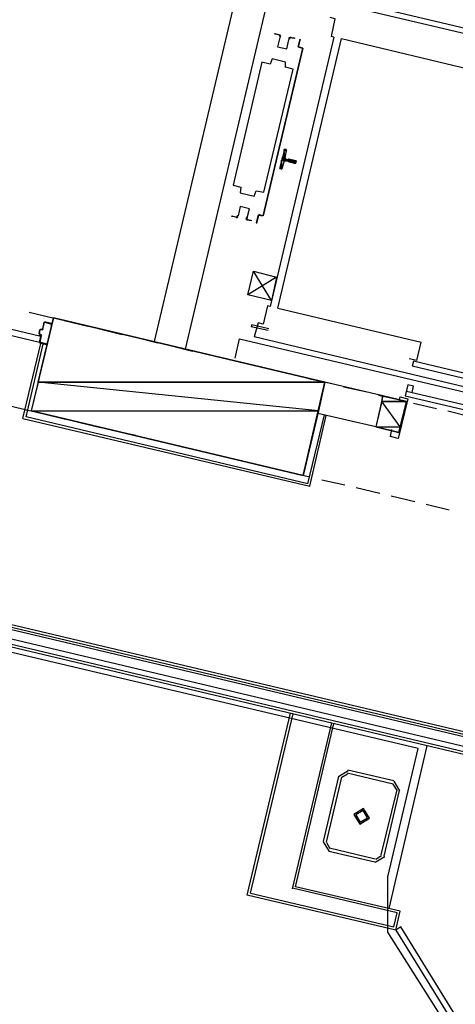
# Model space of a CAD drawing. Header units: feet. Extents: x -79 to 198, y -22 to 181.
# Tile 10 of 92: x 44 to 53, y 44 to 65. Entities that reach past the tile are written whole.
import ezdxf

# ---------------------------------------------------------------- set-up
doc = ezdxf.new("R2010")
doc.units = ezdxf.units.FT
for name, color, linetype in [('A-AREA-COMUN', 252, 'CONTINUOUS'), ('A-AREA-UNIDAD', 30, 'CONTINUOUS'), ('A-LINEA', 7, 'CONTINUOUS'), ('A-LINEA-FINA', 9, 'CONTINUOUS'), ('A-MURO-CONCRETO', 8, 'CONTINUOUS')]:
    doc.layers.add(name, color=color, linetype=linetype)

msp = doc.modelspace()

# ---------------------------------------------------------------- linework, layer by layer
at = {"layer": 'A-AREA-COMUN'}
msp.add_lwpolyline([(28.768, 55.52), (57.792, 48.64), (57.76, 47.3244), (56.288, 47.3244), (55.68, 47.6089), (55.36, 47.2), (55.68, 46.88), (56.56, 46.8444), (57.312, 46.4), (57.2, 44.7644), (58.432, 44.48), (58.432, 43.3244)], dxfattribs=at)
at = {"layer": 'A-AREA-UNIDAD'}
msp.add_lwpolyline([(52.992, 43.8044), (51.712, 45.8133), (51.712, 46.9689), (52.352, 49.6533), (28.64, 55.2533)], dxfattribs=at)
at = {"layer": 'A-LINEA'}
for p, q in [((48.7467, 66.2711), (46.8267, 58.1644)), ((47.48, 58.0044), (49.4, 66.1111)), ((58.1467, 63.5644), (50.2267, 65.4444)), ((57.5467, 63.6044), (50.5733, 65.2444)), ((50.5867, 64.5244), (49.2533, 58.8978)), ((49.4133, 58.8578), (50.7467, 64.4978)), ((50.7467, 64.4978), (53.7467, 63.7778)), ((49.9333, 64.2978), (49.1067, 60.7911)), ((49.1067, 60.7911), (49.9333, 64.2978)), ((49.9333, 64.2978), (49.84, 64.3244)), ((49.84, 64.3244), (49.92, 64.2978)), ((49.8533, 64.3244), (49.8533, 64.3244)), ((49.8533, 64.3244), (49.8533, 64.3244)), ((49.92, 64.2978), (49.92, 64.2978)), ((49.5997, 62.1412), (49.5846, 62.1639)), ((49.5867, 62.1511), (49.56, 62.0044)), ((49.5867, 61.9778), (49.6267, 61.9644)), ((49.4821, 61.765), (49.5058, 61.7785)), ((49.5467, 61.9378), (49.5067, 61.7911)), ((49.6133, 61.9378), (49.5733, 61.9511)), ((49.6133, 61.9244), (49.6133, 61.9244)), ((49.0933, 60.7911), (49.0133, 60.8178)), ((49.0133, 60.8044), (49.0133, 60.8044)), ((49.0933, 60.8044), (49.0933, 60.8044)), ((49.0933, 60.8044), (49.0933, 60.8044)), ((49.28, 59.0178), (48.9067, 59.6311)), ((49.2, 58.9111), (49.1067, 58.5244)), ((49.2533, 58.8978), (49.2, 58.9111)), ((44.2133, 58.7778), (44.7067, 58.6578)), ((49.4133, 58.8578), (52.4133, 58.1511)), ((44.52, 58.5644), (44.4933, 58.4178)), ((44.68, 58.5378), (44.5333, 58.5778)), ((44.5333, 58.5644), (44.5333, 58.5644)), ((44.68, 58.5244), (44.68, 58.5244)), ((44.9467, 58.6044), (45.44, 58.4844)), ((48.8667, 58.5111), (48.8533, 58.4711)), ((49.2133, 58.3911), (48.8533, 58.4711)), ((49.2267, 58.4311), (48.8667, 58.5111)), ((44.4267, 58.4178), (44.4133, 58.3244)), ((44.4267, 58.3244), (44.4267, 58.3244)), ((44.4533, 58.2844), (44.4267, 58.1511)), ((44.4795, 58.2865), (44.4646, 58.3106)), ((44.48, 58.4311), (44.48, 58.4311)), ((44.4821, 58.405), (44.5061, 58.4198)), ((45.68, 58.4311), (46.16, 58.3111)), ((46.4133, 58.2578), (46.8933, 58.1378)), ((55.8933, 56.6044), (48.92, 58.2578)), ((44.08, 56.5511), (44.4533, 58.1244)), ((44.4267, 58.1378), (44.5733, 58.0978)), ((44.44, 58.1511), (44.44, 58.1511)), ((44.5733, 58.1111), (44.5733, 58.1111)), ((47.1333, 58.0844), (47.6267, 57.9644)), ((48.52, 57.8178), (48.6133, 58.2178)), ((48.6133, 58.2178), (55.88, 56.4978)), ((52.32, 57.7644), (52.4133, 58.1511)), ((47.8667, 57.9111), (48.36, 57.8044)), ((48.6, 57.7378), (49.08, 57.6311)), ((52.32, 57.7644), (52.16, 57.8044)), ((52.2533, 57.7511), (52.2267, 57.6444)), ((55.76, 56.8044), (52.2267, 57.6444)), ((55.7733, 56.9111), (52.2533, 57.7511)), ((49.3333, 57.5644), (49.8133, 57.4578)), ((50.0533, 57.3911), (50.5467, 57.2844)), ((51.6133, 57.0311), (50.4, 57.3111)), ((52.2267, 57.0978), (52.2533, 57.2311)), ((50.7867, 57.2178), (51.28, 57.1111)), ((51.52, 57.0444), (52, 56.9378)), ((52.08, 57.0311), (55.6133, 56.1911)), ((52.1067, 57.1244), (55.6267, 56.2978)), ((43.76, 56.8311), (44.24, 56.7111)), ((51.9467, 56.2578), (52.1067, 56.9111)), ((52.2533, 56.8711), (52.7333, 56.7644)), ((44.4933, 56.6578), (44.9733, 56.5378)), ((50.04, 55.1911), (50.3867, 56.6311)), ((50.08, 55.1378), (50.4267, 56.6178)), ((51.4667, 56.3778), (50.2533, 56.6578)), ((52.9733, 56.7111), (53.4667, 56.5911)), ((44.08, 56.5511), (50.08, 55.1378)), ((45.2133, 56.4844), (45.7067, 56.3644)), ((45.9467, 56.3111), (46.44, 56.2044)), ((46.68, 56.1378), (47.16, 56.0311)), ((47.4133, 55.9644), (47.8933, 55.8578)), ((48.1333, 55.7911), (48.6267, 55.6844)), ((58.32, 48.7111), (28.9867, 55.6444)), ((58.3733, 48.7511), (29.0533, 55.6844)), ((58.44, 48.7911), (29.12, 55.7244)), ((48.8667, 55.6178), (49.36, 55.5111)), ((57.8933, 48.4444), (28.56, 55.3911)), ((57.9467, 48.4844), (28.6267, 55.4311)), ((49.6, 55.4444), (50.08, 55.3378)), ((50.3333, 55.2711), (50.8133, 55.1644)), ((51.0533, 55.1111), (51.5467, 54.9911)), ((51.7867, 54.9378), (52.28, 54.8178)), ((52.52, 54.7644), (53, 54.6444)), ((48.7733, 46.5911), (49.68, 50.3911)), ((48.84, 46.6311), (49.7333, 50.3778)), ((49.72, 46.7244), (50.5467, 50.1911)), ((49.7867, 46.7644), (50.5867, 50.1778)), ((52.5333, 49.7111), (51.7333, 46.3111)), ((51.84, 48.9778), (50.88, 49.2044)), ((50.68, 49.0711), (50.36, 47.7111)), ((50.7467, 49.0578), (50.4267, 47.6978)), ((50.885, 49.1866), (50.6845, 49.0628)), ((50.8697, 49.1218), (50.7494, 49.0475)), ((51.8267, 48.9111), (50.8667, 49.1378)), ((51.5733, 47.4311), (51.9067, 48.7911)), ((51.904, 48.7881), (51.8297, 48.9084)), ((51.9689, 48.7727), (51.845, 48.9733)), ((51.64, 47.4044), (51.96, 48.7778)), ((50.3645, 47.7028), (50.4883, 47.5023)), ((50.4294, 47.6875), (50.5036, 47.5671)), ((50.4933, 47.5778), (51.4533, 47.3511)), ((50.48, 47.5111), (51.44, 47.2844)), ((51.4483, 47.2756), (51.6489, 47.3994)), ((51.4636, 47.3405), (51.584, 47.4148)), ((51.9067, 46.2178), (49.72, 46.7378)), ((51.9733, 46.2578), (49.7867, 46.7644)), ((51.88, 45.8578), (48.7733, 46.5911)), ((48.84, 46.6311), (51.84, 45.9244)), ((51.84, 45.9244), (51.9067, 46.2178)), ((51.88, 45.8578), (51.9733, 46.2578))]:
    msp.add_line(p, q, dxfattribs=at)
for points in [[(50.5867, 64.5244), (50.5333, 64.5378), (50.6133, 64.9111), (50.5067, 64.9378)], [(49.44, 64.5778), (49.3467, 64.5911), (49.36, 64.6044), (49.44, 64.5778)], [(49.4531, 64.5169), (49.4076, 64.3242), (49.6002, 64.2786), (49.6458, 64.4713)], [(49.4531, 64.5169), (49.4076, 64.3242), (49.6002, 64.2786), (49.6458, 64.4713)], [(49.4573, 64.5275), (49.4664, 64.5476), (49.4515, 64.5639)], [(49.4643, 64.5162), (49.4796, 64.5497), (49.4547, 64.5768)], [(49.6807, 64.5236), (49.6463, 64.5105), (49.6449, 64.4737)], [(49.6777, 64.5106), (49.6571, 64.5028), (49.6562, 64.4807)], [(49.6667, 64.5244), (49.76, 64.5111), (49.76, 64.4978), (49.6667, 64.5111)], [(49.84, 64.3244), (49.88, 64.4844), (49.84, 64.3244)], [(49.08, 64.0044), (48.48, 61.4311), (48.64, 61.3911), (48.6267, 61.2711), (48.92, 61.2044), (48.96, 61.3111), (49.12, 61.2844), (49.7333, 63.8578), (49.5733, 63.8978), (49.5733, 64.0044), (49.2933, 64.0711), (49.2533, 63.9644), (49.08, 64.0044)], [(49.48, 61.7778), (49.4533, 61.7778), (49.56, 62.1778), (49.5733, 62.1778)], [(49.5739, 62.0024), (49.5763, 61.9873), (49.5887, 61.9783)], [(49.64, 61.9778), (49.8, 61.9378), (49.7867, 61.8844), (49.6267, 61.9244)], [(49.64, 61.9778), (49.6267, 61.9778), (49.6267, 61.9778)], [(49.5846, 61.9372), (49.5695, 61.9348), (49.5605, 61.9224)], [(48.7736, 60.7454), (48.8191, 60.938), (48.6265, 60.9836), (48.5808, 60.791)], [(48.7736, 60.7454), (48.8191, 60.938), (48.6265, 60.9836), (48.5808, 60.791)], [(48.5467, 60.7644), (48.4533, 60.7778), (48.4533, 60.7911), (48.5467, 60.7644)], [(48.546, 60.7519), (48.5804, 60.765), (48.5818, 60.8018)], [(48.5489, 60.7649), (48.5696, 60.7728), (48.5704, 60.7948)], [(48.7623, 60.7594), (48.7471, 60.7259), (48.772, 60.6988)], [(48.7694, 60.7481), (48.7603, 60.7279), (48.7752, 60.7117)], [(49, 60.8044), (48.96, 60.6444), (48.9733, 60.6444), (49.0133, 60.8044), (49.0933, 60.7911)], [(48.7733, 60.7111), (48.8533, 60.6978), (48.8533, 60.6844), (48.7733, 60.6978)], [(49.3867, 59.5111), (48.7867, 59.1378), (48.9067, 59.6311), (49.3867, 59.5111), (49.28, 59.0178), (48.7867, 59.1378)], [(41.5067, 58.8444), (44.4267, 58.1511), (44.4533, 58.2711), (41.5333, 58.9644), (41.5067, 58.8444)], [(44.2533, 56.7111), (49.9467, 55.3644), (50.4, 57.3111), (44.72, 58.6578), (44.2533, 56.7111)], [(44.4933, 58.4178), (44.5333, 58.5644), (44.68, 58.5244), (44.6667, 58.4978), (44.68, 58.4978), (44.68, 58.5244)], [(49.1067, 58.5244), (49, 58.5511), (48.92, 58.2578)], [(44.4133, 58.3111), (44.4533, 58.2978), (44.4533, 58.2978)], [(44.4533, 58.3111), (44.4267, 58.3244), (44.44, 58.4178), (44.4667, 58.4044)], [(44.48, 58.4178), (44.44, 58.4178), (44.44, 58.4178)], [(44.5867, 58.1111), (44.5867, 58.1378), (44.5733, 58.1111), (44.44, 58.1511), (44.4667, 58.2844)], [(50.04, 55.1911), (44.1467, 56.5911), (44.5067, 58.1111)], [(52.2533, 57.2311), (52.1333, 57.2578), (52.08, 57.0311)], [(52.1067, 56.9111), (51.6133, 57.0311), (51.4667, 56.3778), (51.9467, 56.2578)], [(51.96, 56.9511), (51.9733, 57.0044), (52.1333, 56.9644), (51.9333, 56.1378), (51.7733, 56.1778), (51.8, 56.3244)], [(51.205, 48.4), (51.0045, 48.2761), (51.1283, 48.0756), (51.3289, 48.1994), (51.205, 48.4)], [(51.1958, 48.361), (51.0434, 48.2669), (51.1375, 48.1145), (51.2899, 48.2086), (51.1958, 48.361)], [(51.88, 45.8578), (53.3733, 43.4444), (53.48, 43.5111), (51.9867, 45.9244), (51.88, 45.8578)]]:
    msp.add_lwpolyline(points, dxfattribs=at)
at = {"layer": 'A-LINEA-FINA'}
for p, q in [((49.5467, 62.1778), (49.5867, 62.1644)), ((49.56, 62.1778), (49.5867, 62.1778)), ((49.56, 62.1778), (49.5733, 62.1778)), ((49.5067, 62.0044), (49.5733, 61.9778)), ((49.5067, 62.0044), (49.5733, 61.9911)), ((49.5067, 61.9911), (49.5867, 61.9778)), ((49.5067, 61.9644), (49.56, 61.9511)), ((49.52, 62.0178), (49.56, 62.0044)), ((49.6267, 61.9778), (49.8, 61.9378)), ((49.6267, 61.9644), (49.8, 61.9244)), ((49.6267, 61.9644), (49.8, 61.9244)), ((49.4533, 61.7778), (49.48, 61.7778)), ((49.4667, 61.7911), (49.4933, 61.7778)), ((49.4667, 61.7911), (49.5067, 61.7778)), ((49.4933, 61.9511), (49.5467, 61.9378)), ((49.5067, 61.9511), (49.56, 61.9378)), ((49.6267, 61.9378), (49.7867, 61.8978)), ((49.6267, 61.9244), (49.7867, 61.8844))]:
    msp.add_line(p, q, dxfattribs=at)
for points in [[(49.52, 62.0178), (49.56, 62.0044), (49.5467, 62.1644), (49.52, 62.0178)], [(49.5867, 62.1778), (49.5867, 62.1644), (49.5467, 62.1778), (49.5867, 62.1778)], [(49.5867, 62.1644), (49.5467, 62.1778), (49.5467, 62.1778), (49.5867, 62.1644)], [(49.5467, 62.1778), (49.5467, 62.1778), (49.5867, 62.1644), (49.5467, 62.1778)], [(49.5867, 62.1644), (49.5467, 62.1778), (49.5467, 62.1778), (49.5867, 62.1644)], [(49.5467, 62.1778), (49.5467, 62.1778), (49.5867, 62.1644), (49.5467, 62.1778)], [(49.5467, 62.1778), (49.5867, 62.1644), (49.5467, 62.1644), (49.5467, 62.1778), (49.5467, 62.1778)], [(49.5867, 62.1644), (49.5467, 62.1778), (49.5467, 62.1778), (49.5867, 62.1644), (49.5867, 62.1644)], [(49.56, 62.1778), (49.5867, 62.1778), (49.5467, 62.1778), (49.56, 62.1778), (49.56, 62.1778)], [(49.56, 62.0044), (49.5467, 62.1644), (49.5867, 62.1511), (49.56, 62.0044)], [(49.5467, 62.1644), (49.5867, 62.1511), (49.5867, 62.1644), (49.5467, 62.1644), (49.5467, 62.1644)], [(49.5867, 62.1511), (49.5467, 62.1644), (49.5467, 62.1644), (49.5867, 62.1511), (49.5867, 62.1511)], [(49.56, 62.1778), (49.56, 62.1778), (49.5867, 62.1778), (49.56, 62.1778)], [(49.5867, 62.1778), (49.56, 62.1778), (49.5733, 62.1778), (49.5867, 62.1778)], [(49.5733, 62.1778), (49.56, 62.1778), (49.56, 62.1778), (49.5733, 62.1778), (49.5733, 62.1778)], [(49.5067, 62.0044), (49.56, 61.9911), (49.52, 62.0178), (49.5067, 62.0044)], [(49.5067, 62.0044), (49.5067, 62.0044), (49.5733, 61.9778), (49.5067, 62.0044)], [(49.5067, 62.0044), (49.5733, 61.9778), (49.5067, 61.9911), (49.5067, 62.0044), (49.5067, 62.0044)], [(49.5733, 61.9778), (49.5067, 62.0044), (49.5733, 61.9911), (49.5733, 61.9778), (49.5733, 61.9778)], [(49.5733, 61.9911), (49.5067, 62.0044), (49.5067, 62.0044), (49.5733, 61.9911)], [(49.5067, 62.0044), (49.5067, 62.0044), (49.5733, 61.9911), (49.5067, 62.0044), (49.5067, 62.0044)], [(49.5733, 61.9911), (49.5067, 62.0044), (49.56, 61.9911), (49.5733, 61.9911), (49.5733, 61.9911)], [(49.56, 61.9911), (49.5067, 62.0044), (49.5067, 62.0044), (49.56, 61.9911)], [(49.5067, 62.0044), (49.5067, 62.0044), (49.56, 61.9911), (49.5067, 62.0044), (49.5067, 62.0044)], [(49.5067, 61.9644), (49.7867, 61.8978), (49.5067, 61.9911), (49.5067, 61.9644)], [(49.7867, 61.8978), (49.5067, 61.9911), (49.8, 61.9244), (49.7867, 61.8978), (49.7867, 61.8978)], [(49.5867, 61.9778), (49.5067, 61.9911), (49.5733, 61.9778), (49.5867, 61.9778), (49.5867, 61.9778)], [(49.5733, 61.9778), (49.5067, 61.9911), (49.5067, 61.9911), (49.5733, 61.9778)], [(49.5067, 61.9911), (49.5067, 61.9911), (49.5733, 61.9778), (49.5067, 61.9911), (49.5067, 61.9911)], [(49.5067, 61.9644), (49.5067, 61.9644), (49.56, 61.9511), (49.5067, 61.9644)], [(49.5067, 61.9644), (49.56, 61.9511), (49.5067, 61.9511), (49.5067, 61.9644), (49.5067, 61.9644)], [(49.56, 61.9511), (49.5067, 61.9644), (49.5067, 61.9644), (49.56, 61.9511)], [(49.5067, 61.9644), (49.5067, 61.9644), (49.56, 61.9511), (49.5067, 61.9644), (49.5067, 61.9644)], [(49.56, 61.9511), (49.5067, 61.9644), (49.5067, 61.9644), (49.56, 61.9511)], [(49.5067, 61.9644), (49.5067, 61.9644), (49.56, 61.9511), (49.5067, 61.9644), (49.5067, 61.9644)], [(49.56, 61.9511), (49.5067, 61.9644), (49.5733, 61.9511), (49.56, 61.9511), (49.56, 61.9511)], [(49.5733, 61.9511), (49.5067, 61.9644), (49.5067, 61.9644), (49.5733, 61.9511)], [(49.5067, 61.9644), (49.5067, 61.9644), (49.5733, 61.9511), (49.5067, 61.9644), (49.5067, 61.9644)], [(49.56, 61.9911), (49.52, 62.0178), (49.56, 62.0044), (49.56, 61.9911)], [(49.56, 62.0044), (49.52, 62.0178), (49.52, 62.0178), (49.56, 62.0044), (49.56, 62.0044)], [(49.8, 61.9378), (49.6267, 61.9778), (49.6267, 61.9778), (49.8, 61.9378)], [(49.6267, 61.9778), (49.6267, 61.9778), (49.8, 61.9378), (49.6267, 61.9778)], [(49.6267, 61.9778), (49.8, 61.9378), (49.6267, 61.9644), (49.6267, 61.9778), (49.6267, 61.9778)], [(49.8, 61.9378), (49.6267, 61.9778), (49.6267, 61.9778), (49.8, 61.9378)], [(49.6267, 61.9778), (49.6267, 61.9778), (49.8, 61.9378), (49.6267, 61.9778), (49.6267, 61.9778)], [(49.64, 61.9778), (49.8, 61.9378), (49.6267, 61.9778), (49.64, 61.9778), (49.64, 61.9778)], [(49.8, 61.9244), (49.6267, 61.9644), (49.6267, 61.9644), (49.8, 61.9244)], [(49.6267, 61.9644), (49.6267, 61.9644), (49.8, 61.9244), (49.6267, 61.9644), (49.6267, 61.9644)], [(49.8, 61.9244), (49.6267, 61.9644), (49.6267, 61.9644), (49.8, 61.9244)], [(49.6267, 61.9644), (49.6267, 61.9644), (49.8, 61.9244), (49.6267, 61.9644), (49.6267, 61.9644)], [(49.8, 61.9244), (49.6267, 61.9644), (49.6267, 61.9644), (49.8, 61.9244)], [(49.6267, 61.9644), (49.6267, 61.9644), (49.8, 61.9244), (49.6267, 61.9644)], [(49.8, 61.9244), (49.6267, 61.9644), (49.6267, 61.9644), (49.8, 61.9244), (49.8, 61.9244)], [(49.8, 61.9244), (49.6267, 61.9644), (49.8, 61.9378), (49.8, 61.9244), (49.8, 61.9244)], [(49.64, 61.9778), (49.64, 61.9778), (49.8, 61.9378), (49.64, 61.9778)], [(49.4667, 61.7911), (49.4933, 61.7778), (49.4533, 61.7778), (49.4667, 61.7911), (49.4667, 61.7911)], [(49.4933, 61.7778), (49.48, 61.7778), (49.4533, 61.7778), (49.4933, 61.7778)], [(49.48, 61.7778), (49.4533, 61.7778), (49.4533, 61.7778), (49.48, 61.7778)], [(49.4533, 61.7778), (49.4533, 61.7778), (49.48, 61.7778), (49.4533, 61.7778)], [(49.48, 61.7778), (49.4533, 61.7778), (49.4533, 61.7778), (49.48, 61.7778)], [(49.4533, 61.7778), (49.4533, 61.7778), (49.48, 61.7778), (49.4533, 61.7778), (49.4533, 61.7778)], [(49.4933, 61.7778), (49.4533, 61.7778), (49.4533, 61.7778), (49.4933, 61.7778)], [(49.4533, 61.7778), (49.4533, 61.7778), (49.4933, 61.7778), (49.4533, 61.7778), (49.4533, 61.7778)], [(49.4667, 61.7911), (49.5067, 61.7911), (49.4933, 61.9511), (49.4667, 61.7911)], [(49.5067, 61.7778), (49.4667, 61.7911), (49.4933, 61.7778), (49.5067, 61.7778)], [(49.4933, 61.7778), (49.4667, 61.7911), (49.4667, 61.7911), (49.4933, 61.7778)], [(49.4667, 61.7911), (49.4667, 61.7911), (49.4933, 61.7778), (49.4667, 61.7911)], [(49.4933, 61.7778), (49.4667, 61.7911), (49.4667, 61.7911), (49.4933, 61.7778), (49.4933, 61.7778)], [(49.5067, 61.7778), (49.4667, 61.7911), (49.5067, 61.7911), (49.5067, 61.7778), (49.5067, 61.7778)], [(49.5067, 61.7911), (49.4933, 61.9511), (49.5467, 61.9378), (49.5067, 61.7911)], [(49.5467, 61.9378), (49.4933, 61.9511), (49.4933, 61.9511), (49.5467, 61.9378)], [(49.4933, 61.9511), (49.4933, 61.9511), (49.5467, 61.9378), (49.4933, 61.9511)], [(49.4933, 61.9511), (49.5467, 61.9378), (49.4933, 61.9511), (49.4933, 61.9511), (49.4933, 61.9511)], [(49.4933, 61.9511), (49.5467, 61.9378), (49.5067, 61.9511), (49.4933, 61.9511)], [(49.5467, 61.9378), (49.5067, 61.9511), (49.56, 61.9378), (49.5467, 61.9378), (49.5467, 61.9378)], [(49.56, 61.9378), (49.5067, 61.9511), (49.56, 61.9511), (49.56, 61.9378), (49.56, 61.9378)], [(49.6133, 61.9378), (49.6133, 61.9378), (49.7867, 61.8978), (49.6133, 61.9378)], [(49.6133, 61.9378), (49.7867, 61.8978), (49.6267, 61.9378), (49.6133, 61.9378), (49.6133, 61.9378)], [(49.7867, 61.8978), (49.6133, 61.9378), (49.6133, 61.9378), (49.7867, 61.8978)], [(49.6133, 61.9378), (49.6133, 61.9378), (49.7867, 61.8978), (49.6133, 61.9378), (49.6133, 61.9378)], [(49.7867, 61.8978), (49.6133, 61.9378), (49.6133, 61.9378), (49.7867, 61.8978)], [(49.6133, 61.9378), (49.6133, 61.9378), (49.7867, 61.8978), (49.6133, 61.9378), (49.6133, 61.9378)], [(49.6267, 61.9378), (49.6267, 61.9378), (49.7867, 61.8978), (49.6267, 61.9378)], [(49.6267, 61.9378), (49.7867, 61.8978), (49.6267, 61.9244), (49.6267, 61.9378), (49.6267, 61.9378)], [(49.7867, 61.8978), (49.6267, 61.9378), (49.6267, 61.9378), (49.7867, 61.8978)], [(49.6267, 61.9378), (49.6267, 61.9378), (49.7867, 61.8978), (49.6267, 61.9378), (49.6267, 61.9378)], [(49.7867, 61.8978), (49.6267, 61.9378), (49.6267, 61.9378), (49.7867, 61.8978)], [(49.6267, 61.9378), (49.6267, 61.9378), (49.7867, 61.8978), (49.6267, 61.9378)], [(49.7867, 61.8978), (49.6267, 61.9378), (49.6267, 61.9378), (49.7867, 61.8978), (49.7867, 61.8978)], [(49.7867, 61.8844), (49.6267, 61.9244), (49.6267, 61.9244), (49.7867, 61.8844)], [(49.6267, 61.9244), (49.6267, 61.9244), (49.7867, 61.8844), (49.6267, 61.9244), (49.6267, 61.9244)], [(49.7867, 61.8844), (49.6267, 61.9244), (49.7867, 61.8978), (49.7867, 61.8844), (49.7867, 61.8844)]]:
    msp.add_lwpolyline(points, dxfattribs=at)
at = {"layer": 'A-MURO-CONCRETO'}
for points in [[(44.72, 58.6578), (50.4, 57.3111), (44.4, 57.3111), (44.72, 58.6578), (44.72, 58.6578)], [(44.4, 57.3111), (44.2533, 56.7111), (50.2667, 56.7111), (44.4, 57.3111)], [(44.4, 57.3111), (50.4, 57.3111), (50.2667, 56.7111), (44.4, 57.3111), (44.4, 57.3111)], [(51.6133, 57.0311), (52.1067, 56.9111), (51.5867, 56.9111), (51.6133, 57.0311), (51.6133, 57.0311)], [(51.5867, 56.9111), (51.4667, 56.3778), (51.9733, 56.3778), (51.5867, 56.9111)], [(51.5867, 56.9111), (52.1067, 56.9111), (51.9733, 56.3778), (51.5867, 56.9111), (51.5867, 56.9111)], [(44.2533, 56.7111), (50.2667, 56.7111), (49.9467, 55.3644), (44.2533, 56.7111), (44.2533, 56.7111)], [(51.4667, 56.3778), (51.9733, 56.3778), (51.9467, 56.2578), (51.4667, 56.3778), (51.4667, 56.3778)]]:
    msp.add_lwpolyline(points, dxfattribs=at)

doc.saveas('drawing.dxf')
